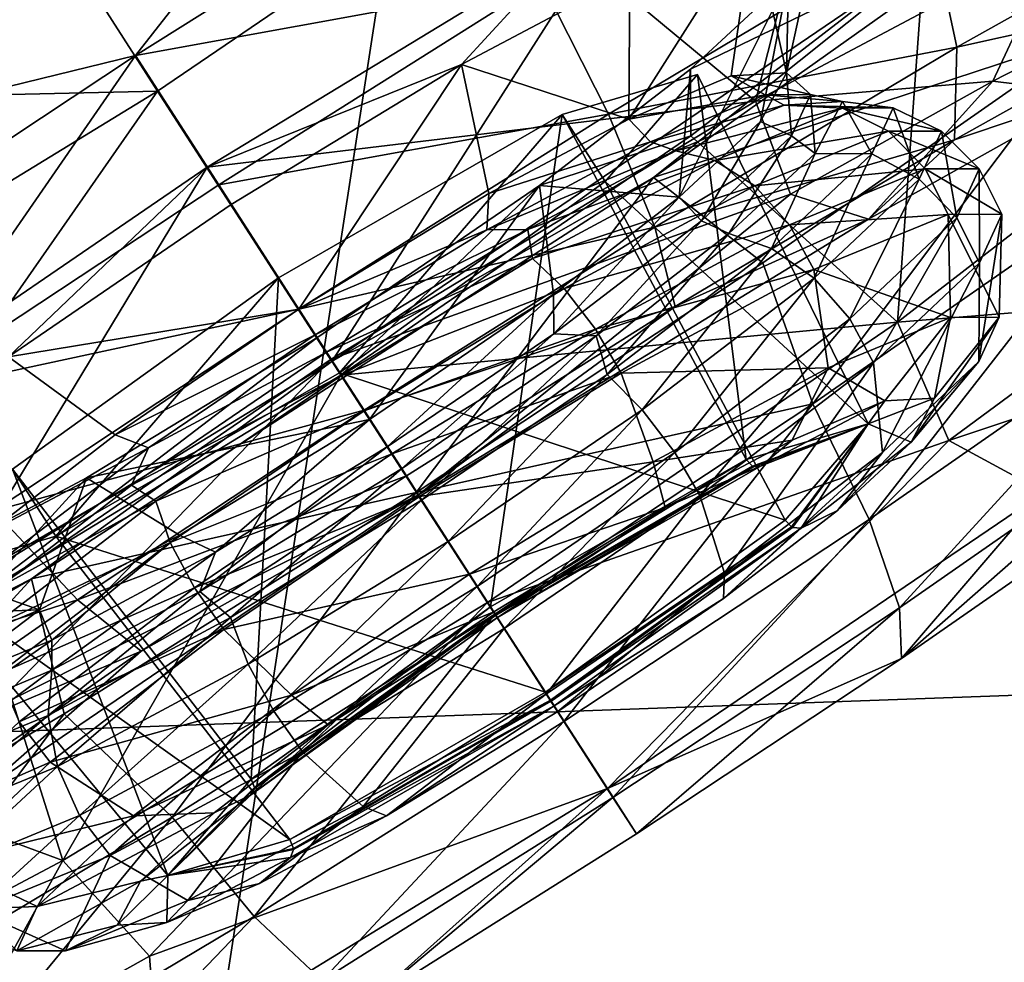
# Model space of a CAD drawing. Header units: metres. Extents: x 0 to 1651, y -1070 to 0.
# Tile 36 of 109: x 354 to 370, y -359 to -345. Entities that reach past the tile are written whole.
import ezdxf

# ---------------------------------------------------------------- set-up
doc = ezdxf.new("R2010")
doc.units = ezdxf.units.M

msp = doc.modelspace()

# ---------------------------------------------------------------- linework, layer by layer
at = {"layer": 'None'}
for points in [[(298.524719, -350.212921, -62.999996), (171.008301, -244.226837, -63), (365.747498, -306.445068, -62.999996)], [(291.89328, -357.948517, -60), (355.208771, -316.096222, -60), (172.720093, -245.968185, -60)], [(315.602234, -554.773071, -406), (309.661865, -539.102539, -406), (495.653809, -287.867249, -406)], [(495.653809, -287.867249, -406), (309.661865, -539.102539, -406), (444.100098, -316.000854, -406)], [(321.796661, -570.361023, -406), (315.602234, -554.773071, -406), (495.653809, -287.867249, -406)], [(495.653809, -287.867249, -406), (328.244324, -585.862122, -406), (321.796661, -570.361023, -406)], [(334.922852, -601.223877, -406), (328.244324, -585.862122, -406), (495.653809, -287.867249, -406)], [(1181.447754, -619.426575, -406), (334.922852, -601.223877, -406), (495.653809, -287.867249, -406)], [(307.57663, -402.615631, -406), (298.524719, -350.212921, -62.999996), (365.747498, -306.445068, -62.999996)], [(365.747498, -306.445068, -62.999996), (355.983276, -369.770508, -406), (307.57663, -402.615631, -406)], [(405.507202, -338.635468, -406), (355.983276, -369.770508, -406), (365.747498, -306.445068, -62.999996)], [(309.661865, -539.102539, -406), (303.976257, -523.353577, -406), (444.100098, -316.000854, -406)], [(444.100098, -316.000854, -406), (303.976257, -523.353577, -406), (405.507202, -338.635468, -406)], [(355.208771, -316.096222, -60), (291.89328, -357.948517, -60), (377.30127, -354.863586, -377.175201)], [(435.659668, -319.654297, -377.175201), (355.208771, -316.096222, -60), (377.30127, -354.863586, -377.175201)], [(303.976257, -523.353577, -406), (298.536896, -507.503082, -406), (405.507202, -338.635468, -406)], [(405.507202, -338.635468, -406), (298.536896, -507.503082, -406), (355.983276, -369.770508, -406)], [(393.895142, -379.520782, -403), (332.77298, -549.239502, -403), (448.937836, -346.290924, -403)], [(332.77298, -549.239502, -403), (357.478821, -608.434082, -403), (448.937836, -346.290924, -403)], [(448.937836, -346.290924, -403), (357.478821, -608.434082, -403), (976.156128, -708.609314, -403)], [(377.30127, -354.863586, -377.175201), (291.89328, -357.948517, -60), (320.422455, -392.416199, -377.175201)], [(377.30127, -354.863586, -377.175201), (320.422455, -392.416199, -377.175201), (321.077454, -393.44696, -382.385681)], [(377.914093, -355.923676, -382.385681), (377.30127, -354.863586, -377.175201), (321.077454, -393.44696, -382.385681)], [(321.077454, -393.44696, -382.385681), (322.285004, -395.197418, -387.314758), (377.914093, -355.923676, -382.385681)], [(322.285004, -395.197418, -387.314758), (379.049469, -357.721771, -387.314758), (377.914093, -355.923676, -382.385681)], [(322.285004, -395.197418, -387.314758), (323.071655, -396.337708, -389.61441), (379.049469, -357.721771, -387.314758)], [(323.071655, -396.337708, -389.61441), (379.789124, -358.893097, -389.61441), (379.049469, -357.721771, -387.314758)], [(323.071655, -396.337708, -389.61441), (323.971497, -397.64209, -391.779236), (379.789124, -358.893097, -389.61441)], [(323.971497, -397.64209, -391.779236), (380.635193, -360.232971, -391.779236), (379.789124, -358.893097, -389.61441)]]:
    msp.add_3dface(points, dxfattribs=at)
at = {"layer": 'None012347'}
for points in [[(365.947968, -339.395172, -278.547272), (356.491608, -345.823212, -280.801971), (352.556091, -339.701141, -221.50827)], [(359.181396, -349.993835, -280.192841), (356.491608, -345.823212, -280.801971), (365.947968, -339.395172, -278.547272)], [(368.637756, -343.565765, -277.938141), (359.181396, -349.993835, -280.192841), (365.947968, -339.395172, -278.547272)], [(352.556091, -339.701141, -221.50827), (343.099731, -346.129211, -223.762955), (355.24585, -343.871765, -220.899124)], [(356.491608, -345.823212, -280.801971), (343.099731, -346.129211, -223.762955), (352.556091, -339.701141, -221.50827)], [(350.284393, -346.708923, -218.416092), (359.877838, -340.522064, -218.418137), (355.24585, -343.871765, -220.899124)], [(359.877838, -340.522064, -218.418137), (350.284393, -346.708923, -218.416092), (356.152496, -345.27652, -217.671387)], [(359.877838, -340.522064, -218.418137), (356.152496, -345.27652, -217.671387), (361.58313, -341.865845, -218.299408)], [(372.900543, -340.94281, -278.802551), (364.142853, -347.156677, -282.675873), (368.637756, -343.565765, -277.938141)], [(372.900543, -340.94281, -278.802551), (370.889435, -344.939819, -280.43927), (364.142853, -347.156677, -282.675873)], [(365.715057, -345.978577, -233.334747), (362.845978, -343.601807, -236.194016), (366.858337, -341.471191, -239.323303)], [(366.858337, -341.471191, -239.323303), (370.39621, -343.493225, -236.988693), (365.715057, -345.978577, -233.334747)], [(361.58313, -341.865845, -218.299408), (356.152496, -345.27652, -217.671387), (362.412872, -344.136932, -218.481796)], [(368.821838, -345.145233, -222.680405), (373.383392, -342.595215, -225.363434), (368.411194, -343.222382, -221.133057)], [(373.00351, -344.219116, -227.068817), (373.383392, -342.595215, -225.363434), (368.821838, -345.145233, -222.680405)], [(362.412872, -344.136932, -218.481796), (363.4505, -346.180939, -219.484619), (368.411194, -343.222382, -221.133057)], [(363.4505, -346.180939, -219.484619), (368.821838, -345.145233, -222.680405), (368.411194, -343.222382, -221.133057)], [(365.342621, -345.591217, -246.688797), (365.677948, -343.23349, -246.177216), (363.762573, -346.256683, -244.268066)], [(365.677948, -343.23349, -246.177216), (363.777557, -344.034607, -243.270615), (363.762573, -346.256683, -244.268066)], [(365.677948, -343.23349, -246.177216), (365.342621, -345.591217, -246.688797), (366.19223, -345.540588, -250.093781)], [(366.710938, -343.170044, -250.304108), (365.677948, -343.23349, -246.177216), (366.19223, -345.540588, -250.093781)], [(366.710938, -343.170044, -250.304108), (366.19223, -345.540588, -250.093781), (366.225769, -344.085663, -254.430679)], [(365.715057, -345.978577, -233.334747), (370.39621, -343.493225, -236.988693), (369.377411, -345.669037, -233.065247)], [(370.39621, -343.493225, -236.988693), (372.225616, -344.207428, -235.634811), (369.377411, -345.669037, -233.065247)], [(357.258789, -346.99762, -234.772842), (362.845978, -343.601807, -236.194016), (365.715057, -345.978577, -233.334747)], [(362.845978, -343.601807, -236.194016), (357.258789, -346.99762, -234.772842), (361.183014, -345.4133, -241.253464)], [(368.637756, -343.565765, -277.938141), (364.142853, -347.156677, -282.675873), (359.181396, -349.993835, -280.192841)], [(363.777557, -344.034607, -243.270615), (362.845978, -343.601807, -236.194016), (361.183014, -345.4133, -241.253464)], [(368.31601, -343.738739, -261.285278), (372.101227, -346.145477, -262.676575), (374.846283, -343.609528, -257.434875)], [(364.718994, -346.515411, -264.412964), (368.31601, -343.738739, -261.285278), (364.711182, -345.486908, -257.336548)], [(368.31601, -343.738739, -261.285278), (366.225769, -344.085663, -254.430679), (364.711182, -345.486908, -257.336548)], [(364.718994, -346.515411, -264.412964), (367.904968, -349.385193, -266.328644), (368.31601, -343.738739, -261.285278)], [(367.904968, -349.385193, -266.328644), (372.101227, -346.145477, -262.676575), (368.31601, -343.738739, -261.285278)], [(343.099731, -346.129211, -223.762955), (345.78952, -350.299805, -223.153809), (355.24585, -343.871765, -220.899124)], [(345.78952, -350.299805, -223.153809), (350.284393, -346.708923, -218.416092), (355.24585, -343.871765, -220.899124)], [(362.412872, -344.136932, -218.481796), (356.152496, -345.27652, -217.671387), (357.436676, -347.267914, -217.945389)], [(363.4505, -346.180939, -219.484619), (362.412872, -344.136932, -218.481796), (357.436676, -347.267914, -217.945389)], [(363.762573, -346.256683, -244.268066), (363.777557, -344.034607, -243.270615), (361.183014, -345.4133, -241.253464)], [(366.225769, -344.085663, -254.430679), (365.794586, -346.294312, -253.498489), (364.535858, -347.459595, -255.918625)], [(364.535858, -347.459595, -255.918625), (364.711182, -345.486908, -257.336548), (366.225769, -344.085663, -254.430679)], [(366.19223, -345.540588, -250.093781), (365.794586, -346.294312, -253.498489), (366.225769, -344.085663, -254.430679)], [(368.785187, -346.577271, -224.587677), (370.920868, -345.861694, -231.105423), (373.00351, -344.219116, -227.068817)], [(368.785187, -346.577271, -224.587677), (373.00351, -344.219116, -227.068817), (368.821838, -345.145233, -222.680405)], [(369.377411, -345.669037, -233.065247), (372.225616, -344.207428, -235.634811), (370.920868, -345.861694, -231.105423)], [(370.889435, -344.939819, -280.43927), (365.830719, -348.473358, -282.294678), (364.142853, -347.156677, -282.675873)], [(370.889435, -344.939819, -280.43927), (366.598755, -350.648407, -281.54718), (365.830719, -348.473358, -282.294678)], [(371.538727, -347.211945, -279.832062), (366.598755, -350.648407, -281.54718), (370.889435, -344.939819, -280.43927)], [(363.4505, -346.180939, -219.484619), (364.16394, -347.923218, -221.132568), (368.821838, -345.145233, -222.680405)], [(364.16394, -347.923218, -221.132568), (368.785187, -346.577271, -224.587677), (368.821838, -345.145233, -222.680405)], [(350.284393, -346.708923, -218.416092), (350.805084, -348.81665, -218.297119), (356.152496, -345.27652, -217.671387)], [(356.152496, -345.27652, -217.671387), (350.805084, -348.81665, -218.297119), (352.531525, -350.50946, -218.479706)], [(356.152496, -345.27652, -217.671387), (352.531525, -350.50946, -218.479706), (357.436676, -347.267914, -217.945389)], [(361.183014, -345.4133, -241.253464), (357.258789, -346.99762, -234.772842), (357.629395, -347.574097, -240.356201)], [(357.629395, -347.574097, -240.356201), (358.670135, -349.188416, -241.854095), (361.183014, -345.4133, -241.253464)], [(358.670135, -349.188416, -241.854095), (361.601898, -347.405273, -242.591248), (361.183014, -345.4133, -241.253464)], [(361.183014, -345.4133, -241.253464), (361.601898, -347.405273, -242.591248), (363.762573, -346.256683, -244.268066)], [(362.384308, -347.282043, -259.352661), (364.711182, -345.486908, -257.336548), (364.535858, -347.459595, -255.918625)], [(364.718994, -346.515411, -264.412964), (364.711182, -345.486908, -257.336548), (362.384308, -347.282043, -259.352661)], [(365.572021, -351.507263, -244.940659), (362.734314, -346.184418, -245.174774), (364.82251, -345.56897, -250.181763)], [(364.82251, -345.56897, -250.181763), (362.734314, -346.184418, -245.174774), (363.398926, -347.218292, -255.188004)], [(364.82251, -345.56897, -250.181763), (363.398926, -347.218292, -255.188004), (367.453217, -350.95282, -249.451279)], [(365.342621, -345.591217, -246.688797), (363.762573, -346.256683, -244.268066), (365.86377, -345.879761, -246.953629)], [(367.453217, -350.95282, -249.451279), (365.572021, -351.507263, -244.940659), (364.82251, -345.56897, -250.181763)], [(366.565765, -345.876953, -250.034256), (366.19223, -345.540588, -250.093781), (365.342621, -345.591217, -246.688797)], [(365.86377, -345.879761, -246.953629), (366.565765, -345.876953, -250.034256), (365.342621, -345.591217, -246.688797)], [(366.272705, -346.515869, -253.11467), (365.794586, -346.294312, -253.498489), (366.19223, -345.540588, -250.093781)], [(366.565765, -345.876953, -250.034256), (366.272705, -346.515869, -253.11467), (366.19223, -345.540588, -250.093781)], [(365.715057, -345.978577, -233.334747), (369.377411, -345.669037, -233.065247), (366.256042, -347.41394, -231.229309)], [(366.256042, -347.41394, -231.229309), (369.377411, -345.669037, -233.065247), (367.458191, -347.797424, -229.068741)], [(367.458191, -347.797424, -229.068741), (369.377411, -345.669037, -233.065247), (370.920868, -345.861694, -231.105423)], [(356.491608, -345.823212, -280.801971), (346.735687, -351.785248, -278.543213), (343.099731, -346.129211, -223.762955)], [(349.425476, -355.955872, -277.934052), (346.735687, -351.785248, -278.543213), (356.491608, -345.823212, -280.801971)], [(359.181396, -349.993835, -280.192841), (349.425476, -355.955872, -277.934052), (356.491608, -345.823212, -280.801971)], [(363.762573, -346.256683, -244.268066), (364.097565, -346.604401, -244.116165), (365.86377, -345.879761, -246.953629)], [(365.86377, -345.879761, -246.953629), (364.097565, -346.604401, -244.116165), (366.156555, -346.041016, -246.381531)], [(367.057922, -345.986755, -249.99025), (366.565765, -345.876953, -250.034256), (365.86377, -345.879761, -246.953629)], [(366.156555, -346.041016, -246.381531), (367.057922, -345.986755, -249.99025), (365.86377, -345.879761, -246.953629)], [(366.63559, -346.786194, -253.598694), (366.272705, -346.515869, -253.11467), (366.565765, -345.876953, -250.034256)], [(367.057922, -345.986755, -249.99025), (366.63559, -346.786194, -253.598694), (366.565765, -345.876953, -250.034256)], [(367.458191, -347.797424, -229.068741), (370.920868, -345.861694, -231.105423), (368.785187, -346.577271, -224.587677)], [(359.168121, -349.957245, -231.666245), (357.258789, -346.99762, -234.772842), (365.715057, -345.978577, -233.334747)], [(359.168121, -349.957245, -231.666245), (365.715057, -345.978577, -233.334747), (366.256042, -347.41394, -231.229309)], [(364.097565, -346.604401, -244.116165), (364.486084, -346.744751, -243.823639), (366.156555, -346.041016, -246.381531)], [(366.156555, -346.041016, -246.381531), (364.486084, -346.744751, -243.823639), (367.055573, -346.085327, -246.498276)], [(364.486084, -346.744751, -243.823639), (365.088837, -346.892273, -243.338654), (367.055573, -346.085327, -246.498276)], [(367.055573, -346.085327, -246.498276), (365.088837, -346.892273, -243.338654), (367.764862, -346.443085, -246.253876)], [(367.836426, -346.08197, -249.928757), (367.057922, -345.986755, -249.99025), (366.156555, -346.041016, -246.381531)], [(367.055573, -346.085327, -246.498276), (367.836426, -346.08197, -249.928757), (366.156555, -346.041016, -246.381531)], [(367.510956, -346.793671, -253.358826), (366.63559, -346.786194, -253.598694), (367.057922, -345.986755, -249.99025)], [(368.58255, -346.43985, -249.842285), (367.836426, -346.08197, -249.928757), (367.055573, -346.085327, -246.498276)], [(367.764862, -346.443085, -246.253876), (368.58255, -346.43985, -249.842285), (367.055573, -346.085327, -246.498276)], [(367.836426, -346.08197, -249.928757), (367.510956, -346.793671, -253.358826), (367.057922, -345.986755, -249.99025)], [(368.24118, -347.184052, -253.430435), (367.510956, -346.793671, -253.358826), (367.836426, -346.08197, -249.928757)], [(368.58255, -346.43985, -249.842285), (368.24118, -347.184052, -253.430435), (367.836426, -346.08197, -249.928757)], [(358.673737, -349.186432, -218.969696), (363.4505, -346.180939, -219.484619), (357.436676, -347.267914, -217.945389)], [(361.629181, -353.777161, -243.07164), (358.357544, -348.704102, -243.100067), (362.734314, -346.184418, -245.174774)], [(362.734314, -346.184418, -245.174774), (358.357544, -348.704102, -243.100067), (359.297455, -350.166229, -257.260925)], [(364.16394, -347.923218, -221.132568), (363.4505, -346.180939, -219.484619), (358.673737, -349.186432, -218.969696)], [(362.734314, -346.184418, -245.174774), (359.297455, -350.166229, -257.260925), (363.398926, -347.218292, -255.188004)], [(363.762573, -346.256683, -244.268066), (361.601898, -347.405273, -242.591248), (364.097565, -346.604401, -244.116165)], [(365.572021, -351.507263, -244.940659), (361.629181, -353.777161, -243.07164), (362.734314, -346.184418, -245.174774)], [(372.101227, -346.145477, -262.676575), (367.904968, -349.385193, -266.328644), (371.574951, -349.087524, -266.174164)], [(364.883118, -347.826416, -255.951462), (364.535858, -347.459595, -255.918625), (365.794586, -346.294312, -253.498489)], [(366.272705, -346.515869, -253.11467), (364.883118, -347.826416, -255.951462), (365.794586, -346.294312, -253.498489)], [(364.718994, -346.515411, -264.412964), (359.320282, -350.204468, -265.831787), (367.904968, -349.385193, -266.328644)], [(359.320282, -350.204468, -265.831787), (364.718994, -346.515411, -264.412964), (362.384308, -347.282043, -259.352661)], [(364.477783, -349.14621, -223.156311), (368.785187, -346.577271, -224.587677), (364.16394, -347.923218, -221.132568)], [(364.477783, -349.14621, -223.156311), (367.458191, -347.797424, -229.068741), (368.785187, -346.577271, -224.587677)], [(365.304626, -348.018066, -256.155945), (364.883118, -347.826416, -255.951462), (366.272705, -346.515869, -253.11467)], [(365.088837, -346.892273, -243.338654), (365.70752, -347.287201, -242.948715), (367.764862, -346.443085, -246.253876)], [(366.63559, -346.786194, -253.598694), (365.304626, -348.018066, -256.155945), (366.272705, -346.515869, -253.11467)], [(367.764862, -346.443085, -246.253876), (365.70752, -347.287201, -242.948715), (368.335022, -347.02536, -246.090668)], [(369.167847, -347.022766, -249.74324), (368.58255, -346.43985, -249.842285), (367.764862, -346.443085, -246.253876)], [(368.335022, -347.02536, -246.090668), (369.167847, -347.022766, -249.74324), (367.764862, -346.443085, -246.253876)], [(368.819885, -347.779633, -253.395767), (368.24118, -347.184052, -253.430435), (368.58255, -346.43985, -249.842285)], [(369.167847, -347.022766, -249.74324), (368.819885, -347.779633, -253.395767), (368.58255, -346.43985, -249.842285)], [(361.601898, -347.405273, -242.591248), (361.571686, -347.961182, -242.252075), (364.097565, -346.604401, -244.116165)], [(364.097565, -346.604401, -244.116165), (361.571686, -347.961182, -242.252075), (364.486084, -346.744751, -243.823639)], [(361.571686, -347.961182, -242.252075), (362.202942, -347.958313, -242.050735), (364.486084, -346.744751, -243.823639)], [(364.486084, -346.744751, -243.823639), (362.202942, -347.958313, -242.050735), (365.088837, -346.892273, -243.338654)], [(365.963593, -348.252991, -256.5177), (365.304626, -348.018066, -256.155945), (366.63559, -346.786194, -253.598694)], [(367.510956, -346.793671, -253.358826), (365.963593, -348.252991, -256.5177), (366.63559, -346.786194, -253.598694)], [(366.622559, -348.710602, -256.734833), (365.963593, -348.252991, -256.5177), (367.510956, -346.793671, -253.358826)], [(368.24118, -347.184052, -253.430435), (366.622559, -348.710602, -256.734833), (367.510956, -346.793671, -253.358826)], [(352.842499, -354.280151, -233.332001), (351.860107, -350.686676, -236.191681), (357.258789, -346.99762, -234.772842)], [(357.258789, -346.99762, -234.772842), (351.860107, -350.686676, -236.191681), (354.194763, -349.920044, -241.251968)], [(359.168121, -349.957245, -231.666245), (352.842499, -354.280151, -233.332001), (357.258789, -346.99762, -234.772842)], [(357.258789, -346.99762, -234.772842), (354.194763, -349.920044, -241.251968), (357.629395, -347.574097, -240.356201)], [(362.202942, -347.958313, -242.050735), (362.276154, -348.403076, -241.262924), (365.088837, -346.892273, -243.338654)], [(365.088837, -346.892273, -243.338654), (362.276154, -348.403076, -241.262924), (365.70752, -347.287201, -242.948715)], [(365.70752, -347.287201, -242.948715), (366.240845, -347.884583, -242.726303), (368.335022, -347.02536, -246.090668)], [(368.335022, -347.02536, -246.090668), (366.240845, -347.884583, -242.726303), (368.689453, -347.72583, -246.027451)], [(369.514465, -347.722565, -249.64798), (369.167847, -347.022766, -249.74324), (368.335022, -347.02536, -246.090668)], [(368.689453, -347.72583, -246.027451), (369.514465, -347.722565, -249.64798), (368.335022, -347.02536, -246.090668)], [(369.170074, -348.47345, -253.26828), (368.819885, -347.779633, -253.395767), (369.167847, -347.022766, -249.74324)], [(369.514465, -347.722565, -249.64798), (369.170074, -348.47345, -253.26828), (369.167847, -347.022766, -249.74324)], [(364.142853, -347.156677, -282.675873), (354.549408, -353.343506, -282.673828), (359.181396, -349.993835, -280.192841)], [(364.142853, -347.156677, -282.675873), (360.483307, -352.013489, -282.92041), (354.549408, -353.343506, -282.673828)], [(364.142853, -347.156677, -282.675873), (365.830719, -348.473358, -282.294678), (360.483307, -352.013489, -282.92041)], [(367.172272, -349.333496, -256.759338), (366.622559, -348.710602, -256.734833), (368.24118, -347.184052, -253.430435)], [(368.819885, -347.779633, -253.395767), (367.172272, -349.333496, -256.759338), (368.24118, -347.184052, -253.430435)], [(357.436676, -347.267914, -217.945389), (352.531525, -350.50946, -218.479706), (358.673737, -349.186432, -218.969696)], [(359.763733, -350.889587, -258.330505), (358.949707, -349.627991, -260.248444), (362.384308, -347.282043, -259.352661)], [(359.320282, -350.204468, -265.831787), (362.384308, -347.282043, -259.352661), (358.949707, -349.627991, -260.248444)], [(363.398926, -347.218292, -255.188004), (359.297455, -350.166229, -257.260925), (366.170776, -352.438629, -253.961212)], [(362.597748, -348.954346, -257.594574), (359.763733, -350.889587, -258.330505), (362.384308, -347.282043, -259.352661)], [(362.276154, -348.403076, -241.262924), (362.765289, -348.867615, -240.777359), (365.70752, -347.287201, -242.948715)], [(362.597748, -348.954346, -257.594574), (362.384308, -347.282043, -259.352661), (364.535858, -347.459595, -255.918625)], [(365.70752, -347.287201, -242.948715), (362.765289, -348.867615, -240.777359), (366.240845, -347.884583, -242.726303)], [(363.398926, -347.218292, -255.188004), (366.170776, -352.438629, -253.961212), (367.453217, -350.95282, -249.451279)], [(366.598755, -350.648407, -281.54718), (371.538727, -347.211945, -279.832062), (367.468628, -352.431458, -280.022614)], [(371.538727, -347.211945, -279.832062), (372.210602, -349.132721, -278.376221), (367.468628, -352.431458, -280.022614)], [(361.601898, -347.405273, -242.591248), (358.670135, -349.188416, -241.854095), (361.571686, -347.961182, -242.252075)], [(359.168121, -349.957245, -231.666245), (366.256042, -347.41394, -231.229309), (360.517609, -352.048431, -227.526764)], [(360.517609, -352.048431, -227.526764), (366.256042, -347.41394, -231.229309), (367.458191, -347.797424, -229.068741)], [(362.604614, -349.567993, -257.814545), (362.597748, -348.954346, -257.594574), (364.535858, -347.459595, -255.918625)], [(364.883118, -347.826416, -255.951462), (362.604614, -349.567993, -257.814545), (364.535858, -347.459595, -255.918625)], [(357.629395, -347.574097, -240.356201), (354.194763, -349.920044, -241.251968), (358.670135, -349.188416, -241.854095)], [(366.240845, -347.884583, -242.726303), (366.613708, -348.577515, -242.692673), (368.689453, -347.72583, -246.027451)], [(368.689453, -347.72583, -246.027451), (366.613708, -348.577515, -242.692673), (368.722809, -349.31424, -246.193405)], [(367.536926, -350.013672, -256.602264), (367.172272, -349.333496, -256.759338), (368.819885, -347.779633, -253.395767)], [(369.170074, -348.47345, -253.26828), (367.536926, -350.013672, -256.602264), (368.819885, -347.779633, -253.395767)], [(369.473236, -349.311249, -249.486694), (369.514465, -347.722565, -249.64798), (368.689453, -347.72583, -246.027451)], [(368.722809, -349.31424, -246.193405), (369.473236, -349.311249, -249.486694), (368.689453, -347.72583, -246.027451)], [(369.473236, -349.311249, -249.486694), (369.159973, -349.994263, -252.779739), (369.514465, -347.722565, -249.64798)], [(369.159973, -349.994263, -252.779739), (369.170074, -348.47345, -253.26828), (369.514465, -347.722565, -249.64798)], [(359.67868, -350.7453, -220.649078), (364.16394, -347.923218, -221.132568), (358.673737, -349.186432, -218.969696)], [(364.477783, -349.14621, -223.156311), (364.16394, -347.923218, -221.132568), (359.67868, -350.7453, -220.649078)], [(360.517609, -352.048431, -227.526764), (367.458191, -347.797424, -229.068741), (364.477783, -349.14621, -223.156311)], [(363.256744, -349.597626, -257.927917), (362.604614, -349.567993, -257.814545), (364.883118, -347.826416, -255.951462)], [(362.765289, -348.867615, -240.777359), (363.245911, -349.493317, -240.516068), (366.240845, -347.884583, -242.726303)], [(366.240845, -347.884583, -242.726303), (363.245911, -349.493317, -240.516068), (366.613708, -348.577515, -242.692673)], [(365.304626, -348.018066, -256.155945), (363.256744, -349.597626, -257.927917), (364.883118, -347.826416, -255.951462)], [(358.670135, -349.188416, -241.854095), (358.924408, -349.582611, -241.663925), (361.571686, -347.961182, -242.252075)], [(361.571686, -347.961182, -242.252075), (358.924408, -349.582611, -241.663925), (362.202942, -347.958313, -242.050735)], [(358.924408, -349.582611, -241.663925), (359.095642, -349.848022, -241.268417), (362.202942, -347.958313, -242.050735)], [(362.202942, -347.958313, -242.050735), (359.095642, -349.848022, -241.268417), (362.276154, -348.403076, -241.262924)], [(363.426392, -350.192322, -258.592285), (363.256744, -349.597626, -257.927917), (365.304626, -348.018066, -256.155945)], [(365.963593, -348.252991, -256.5177), (363.426392, -350.192322, -258.592285), (365.304626, -348.018066, -256.155945)], [(363.968475, -350.739288, -258.904999), (363.426392, -350.192322, -258.592285), (365.963593, -348.252991, -256.5177)], [(366.622559, -348.710602, -256.734833), (363.968475, -350.739288, -258.904999), (365.963593, -348.252991, -256.5177)], [(359.095642, -349.848022, -241.268417), (359.328308, -350.208588, -240.608002), (362.276154, -348.403076, -241.262924)], [(362.276154, -348.403076, -241.262924), (359.328308, -350.208588, -240.608002), (362.765289, -348.867615, -240.777359)], [(366.598755, -350.648407, -281.54718), (360.483307, -352.013489, -282.92041), (365.830719, -348.473358, -282.294678)], [(367.674469, -351.395264, -255.812363), (367.536926, -350.013672, -256.602264), (369.170074, -348.47345, -253.26828)], [(369.159973, -349.994263, -252.779739), (367.674469, -351.395264, -255.812363), (369.170074, -348.47345, -253.26828)], [(363.245911, -349.493317, -240.516068), (363.645111, -350.172089, -240.501877), (366.613708, -348.577515, -242.692673)], [(366.613708, -348.577515, -242.692673), (363.645111, -350.172089, -240.501877), (366.834686, -350.088928, -243.160065)], [(366.613708, -348.577515, -242.692673), (366.834686, -350.088928, -243.160065), (368.722809, -349.31424, -246.193405)], [(357.934326, -356.432861, -244.939041), (354.256073, -351.652069, -245.172974), (358.357544, -348.704102, -243.100067)], [(358.357544, -348.704102, -243.100067), (354.256073, -351.652069, -245.172974), (354.920685, -352.685913, -255.186203)], [(358.357544, -348.704102, -243.100067), (354.920685, -352.685913, -255.186203), (359.297455, -350.166229, -257.260925)], [(361.629181, -353.777161, -243.07164), (357.934326, -356.432861, -244.939041), (358.357544, -348.704102, -243.100067)], [(364.470642, -351.398529, -258.968384), (363.968475, -350.739288, -258.904999), (366.622559, -348.710602, -256.734833)], [(367.172272, -349.333496, -256.759338), (364.470642, -351.398529, -258.968384), (366.622559, -348.710602, -256.734833)], [(359.328308, -350.208588, -240.608002), (359.681641, -350.756287, -240.09227), (362.765289, -348.867615, -240.777359)], [(362.765289, -348.867615, -240.777359), (359.681641, -350.756287, -240.09227), (363.245911, -349.493317, -240.516068)], [(360.035339, -351.31076, -258.401581), (359.763733, -350.889587, -258.330505), (362.597748, -348.954346, -257.594574)], [(362.604614, -349.567993, -257.814545), (360.035339, -351.31076, -258.401581), (362.597748, -348.954346, -257.594574)], [(360.330017, -351.755951, -222.709198), (364.477783, -349.14621, -223.156311), (359.67868, -350.7453, -220.649078)], [(360.330017, -351.755951, -222.709198), (360.517609, -352.048431, -227.526764), (364.477783, -349.14621, -223.156311)], [(367.468628, -352.431458, -280.022614), (372.210602, -349.132721, -278.376221), (367.936829, -353.792267, -277.97583)], [(367.904968, -349.385193, -266.328644), (368.697235, -351.211426, -268.00882), (371.574951, -349.087524, -266.174164)], [(367.936829, -353.792267, -277.97583), (372.210602, -349.132721, -278.376221), (372.389404, -350.694855, -276.429932)], [(371.574951, -349.087524, -266.174164), (368.697235, -351.211426, -268.00882), (373.358704, -349.653992, -267.834747)], [(352.531525, -350.50946, -218.479706), (353.965149, -352.298065, -219.482605), (358.673737, -349.186432, -218.969696)], [(358.673737, -349.186432, -218.969696), (353.965149, -352.298065, -219.482605), (359.67868, -350.7453, -220.649078)], [(354.194763, -349.920044, -241.251968), (355.836121, -351.123657, -242.590027), (358.670135, -349.188416, -241.854095)], [(358.670135, -349.188416, -241.854095), (355.836121, -351.123657, -242.590027), (358.924408, -349.582611, -241.663925)], [(368.475708, -350.557312, -249.42424), (368.118713, -351.235809, -252.493439), (369.473236, -349.311249, -249.486694)], [(368.118713, -351.235809, -252.493439), (369.159973, -349.994263, -252.779739), (369.473236, -349.311249, -249.486694)], [(368.475708, -350.557312, -249.42424), (369.473236, -349.311249, -249.486694), (368.722809, -349.31424, -246.193405)], [(359.320282, -350.204468, -265.831787), (361.579346, -353.708099, -267.994385), (367.904968, -349.385193, -266.328644)], [(367.904968, -349.385193, -266.328644), (361.579346, -353.708099, -267.994385), (368.697235, -351.211426, -268.00882)], [(364.85907, -352.060516, -258.79184), (364.470642, -351.398529, -258.968384), (367.172272, -349.333496, -256.759338)], [(367.536926, -350.013672, -256.602264), (364.85907, -352.060516, -258.79184), (367.172272, -349.333496, -256.759338)], [(368.722809, -349.31424, -246.193405), (366.834686, -350.088928, -243.160065), (367.711273, -350.60199, -246.354813)], [(367.711273, -350.60199, -246.354813), (368.475708, -350.557312, -249.42424), (368.722809, -349.31424, -246.193405)], [(355.836121, -351.123657, -242.590027), (356.355103, -351.325378, -242.250961), (358.924408, -349.582611, -241.663925)], [(358.924408, -349.582611, -241.663925), (356.355103, -351.325378, -242.250961), (359.095642, -349.848022, -241.268417)], [(359.681641, -350.756287, -240.09227), (360.107025, -351.415833, -239.81871), (363.245911, -349.493317, -240.516068)], [(360.253235, -351.648773, -258.708954), (360.035339, -351.31076, -258.401581), (362.604614, -349.567993, -257.814545)], [(363.245911, -349.493317, -240.516068), (360.107025, -351.415833, -239.81871), (363.645111, -350.172089, -240.501877)], [(363.256744, -349.597626, -257.927917), (360.253235, -351.648773, -258.708954), (362.604614, -349.567993, -257.814545)], [(360.565399, -352.132965, -259.245972), (360.253235, -351.648773, -258.708954), (363.256744, -349.597626, -257.927917)], [(363.426392, -350.192322, -258.592285), (360.565399, -352.132965, -259.245972), (363.256744, -349.597626, -257.927917)], [(353.733093, -353.600281, -264.410645), (358.949707, -349.627991, -260.248444), (355.396088, -351.788788, -259.351166)], [(353.733093, -353.600281, -264.410645), (359.320282, -350.204468, -265.831787), (358.949707, -349.627991, -260.248444)], [(358.949707, -349.627991, -260.248444), (359.763733, -350.889587, -258.330505), (355.396088, -351.788788, -259.351166)], [(368.697235, -351.211426, -268.00882), (370.166321, -352.010132, -269.870026), (373.358704, -349.653992, -267.834747)], [(359.095642, -349.848022, -241.268417), (356.092133, -351.89917, -242.049438), (359.328308, -350.208588, -240.608002)], [(356.355103, -351.325378, -242.250961), (356.092133, -351.89917, -242.049438), (359.095642, -349.848022, -241.268417)], [(359.181396, -349.993835, -280.192841), (354.549408, -353.343506, -282.673828), (349.425476, -355.955872, -277.934052)], [(352.842499, -354.280151, -233.332001), (359.168121, -349.957245, -231.666245), (353.92749, -355.364685, -231.226685)], [(355.836121, -351.123657, -242.590027), (354.194763, -349.920044, -241.251968), (353.89801, -352.618378, -244.265961)], [(353.92749, -355.364685, -231.226685), (359.168121, -349.957245, -231.666245), (360.517609, -352.048431, -227.526764)], [(365.238647, -353.25708, -257.804047), (364.85907, -352.060516, -258.79184), (367.536926, -350.013672, -256.602264)], [(367.674469, -351.395264, -255.812363), (365.238647, -353.25708, -257.804047), (367.536926, -350.013672, -256.602264)], [(368.118713, -351.235809, -252.493439), (366.978973, -352.291351, -254.687653), (369.159973, -349.994263, -252.779739)], [(366.978973, -352.291351, -254.687653), (367.674469, -351.395264, -255.812363), (369.159973, -349.994263, -252.779739)], [(359.320282, -350.204468, -265.831787), (353.733093, -353.600281, -264.410645), (355.03241, -357.686768, -266.325897)], [(359.297455, -350.166229, -257.260925), (354.920685, -352.685913, -255.186203), (362.475891, -355.09433, -255.828613)], [(361.579346, -353.708099, -267.994385), (359.320282, -350.204468, -265.831787), (355.03241, -357.686768, -266.325897)], [(356.092133, -351.89917, -242.049438), (356.467346, -352.149231, -241.261688), (359.328308, -350.208588, -240.608002)], [(359.328308, -350.208588, -240.608002), (356.467346, -352.149231, -241.261688), (359.681641, -350.756287, -240.09227)], [(359.297455, -350.166229, -257.260925), (362.475891, -355.09433, -255.828613), (366.170776, -352.438629, -253.961212)], [(360.107025, -351.415833, -239.81871), (360.533875, -352.077667, -239.810654), (363.645111, -350.172089, -240.501877)], [(363.645111, -350.172089, -240.501877), (360.533875, -352.077667, -239.810654), (364.13443, -351.539368, -241.167297)], [(360.975708, -352.769287, -259.588776), (360.565399, -352.132965, -259.245972), (363.426392, -350.192322, -258.592285)], [(363.968475, -350.739288, -258.904999), (360.975708, -352.769287, -259.588776), (363.426392, -350.192322, -258.592285)], [(363.645111, -350.172089, -240.501877), (364.13443, -351.539368, -241.167297), (366.834686, -350.088928, -243.160065)], [(366.834686, -350.088928, -243.160065), (364.13443, -351.539368, -241.167297), (366.280243, -351.204376, -244.160049)], [(366.834686, -350.088928, -243.160065), (366.280243, -351.204376, -244.160049), (367.711273, -350.60199, -246.354813)], [(360.483307, -352.013489, -282.92041), (366.598755, -350.648407, -281.54718), (361.693604, -353.889954, -282.081482)], [(361.693604, -353.889954, -282.081482), (366.598755, -350.648407, -281.54718), (362.760071, -355.543091, -280.535522)], [(366.598755, -350.648407, -281.54718), (367.468628, -352.431458, -280.022614), (362.760071, -355.543091, -280.535522)], [(367.453217, -350.95282, -249.451279), (367.711273, -350.60199, -246.354813), (365.801025, -351.603119, -244.774063)], [(367.711273, -350.60199, -246.354813), (366.280243, -351.204376, -244.160049), (365.801025, -351.603119, -244.774063)], [(368.118713, -351.235809, -252.493439), (368.475708, -350.557312, -249.42424), (367.453217, -350.95282, -249.451279)], [(367.453217, -350.95282, -249.451279), (368.475708, -350.557312, -249.42424), (367.711273, -350.60199, -246.354813)], [(353.965149, -352.298065, -219.482605), (355.257477, -353.667023, -221.130676), (359.67868, -350.7453, -220.649078)], [(359.67868, -350.7453, -220.649078), (355.257477, -353.667023, -221.130676), (360.330017, -351.755951, -222.709198)], [(356.467346, -352.149231, -241.261688), (356.688873, -352.786316, -240.776062), (359.681641, -350.756287, -240.09227)], [(359.681641, -350.756287, -240.09227), (356.688873, -352.786316, -240.776062), (360.107025, -351.415833, -239.81871)], [(361.424255, -353.464905, -259.664429), (360.975708, -352.769287, -259.588776), (363.968475, -350.739288, -258.904999)], [(364.470642, -351.398529, -258.968384), (361.424255, -353.464905, -259.664429), (363.968475, -350.739288, -258.904999)], [(367.966766, -354.573639, -275.722321), (367.936829, -353.792267, -277.97583), (372.389404, -350.694855, -276.429932)], [(367.966766, -354.573639, -275.722321), (372.389404, -350.694855, -276.429932), (372.08429, -351.70932, -274.292755)], [(359.763733, -350.889587, -258.330505), (356.83194, -352.672729, -257.593353), (355.396088, -351.788788, -259.351166)], [(357.388062, -352.93219, -257.813416), (356.83194, -352.672729, -257.593353), (359.763733, -350.889587, -258.330505)], [(360.035339, -351.31076, -258.401581), (357.388062, -352.93219, -257.813416), (359.763733, -350.889587, -258.330505)], [(367.453217, -350.95282, -249.451279), (365.669525, -351.608215, -244.896347), (365.572021, -351.507263, -244.940659)], [(365.683044, -351.615234, -244.887131), (365.669525, -351.608215, -244.896347), (367.453217, -350.95282, -249.451279)], [(365.801025, -351.603119, -244.774063), (365.683044, -351.615234, -244.887131), (367.453217, -350.95282, -249.451279)], [(366.170776, -352.438629, -253.961212), (366.271851, -352.545166, -253.970917), (367.453217, -350.95282, -249.451279)], [(366.271851, -352.545166, -253.970917), (366.286346, -352.553741, -253.976669), (367.453217, -350.95282, -249.451279)], [(367.453217, -350.95282, -249.451279), (366.286346, -352.553741, -253.976669), (366.418243, -352.563263, -254.07341)], [(366.418243, -352.563263, -254.07341), (368.118713, -351.235809, -252.493439), (367.453217, -350.95282, -249.451279)], [(355.836121, -351.123657, -242.590027), (353.89801, -352.618378, -244.265961), (356.355103, -351.325378, -242.250961)], [(361.579346, -353.708099, -267.994385), (363.430237, -356.579254, -271.409088), (368.697235, -351.211426, -268.00882)], [(368.697235, -351.211426, -268.00882), (363.430237, -356.579254, -271.409088), (370.166321, -352.010132, -269.870026)], [(364.13443, -351.539368, -241.167297), (364.321381, -352.245911, -242.641541), (366.280243, -351.204376, -244.160049)], [(365.801025, -351.603119, -244.774063), (366.280243, -351.204376, -244.160049), (364.321381, -352.245911, -242.641541)], [(366.418243, -352.563263, -254.07341), (366.978973, -352.291351, -254.687653), (368.118713, -351.235809, -252.493439)], [(353.89801, -352.618378, -244.265961), (354.076599, -353.066986, -244.114044), (356.355103, -351.325378, -242.250961)], [(356.355103, -351.325378, -242.250961), (354.076599, -353.066986, -244.114044), (356.092133, -351.89917, -242.049438)], [(356.688873, -352.786316, -240.776062), (357.060669, -353.482208, -240.514755), (360.107025, -351.415833, -239.81871)], [(360.107025, -351.415833, -239.81871), (357.060669, -353.482208, -240.514755), (360.533875, -352.077667, -239.810654)], [(360.253235, -351.648773, -258.708954), (357.145966, -353.538483, -257.926636), (360.035339, -351.31076, -258.401581)], [(357.145966, -353.538483, -257.926636), (357.388062, -352.93219, -257.813416), (360.035339, -351.31076, -258.401581)], [(361.839508, -354.108704, -259.481781), (361.424255, -353.464905, -259.664429), (364.470642, -351.398529, -258.968384)], [(364.85907, -352.060516, -258.79184), (361.839508, -354.108704, -259.481781), (364.470642, -351.398529, -258.968384)], [(366.978973, -352.291351, -254.687653), (365.22168, -353.646362, -256.205383), (367.674469, -351.395264, -255.812363)], [(365.22168, -353.646362, -256.205383), (365.238647, -353.25708, -257.804047), (367.674469, -351.395264, -255.812363)], [(360.533875, -352.077667, -239.810654), (361.304382, -353.272705, -240.538544), (364.13443, -351.539368, -241.167297)], [(364.13443, -351.539368, -241.167297), (361.304382, -353.272705, -240.538544), (364.321381, -352.245911, -242.641541)], [(365.572021, -351.507263, -244.940659), (361.703064, -353.891724, -243.016129), (361.629181, -353.777161, -243.07164)], [(365.669525, -351.608215, -244.896347), (361.703064, -353.891724, -243.016129), (365.572021, -351.507263, -244.940659)], [(356.651855, -357.918671, -249.448975), (352.832489, -353.301361, -250.179214), (354.256073, -351.652069, -245.172974)], [(354.256073, -351.652069, -245.172974), (352.832489, -353.301361, -250.179214), (354.920685, -352.685913, -255.186203)], [(357.934326, -356.432861, -244.939041), (356.651855, -357.918671, -249.448975), (354.256073, -351.652069, -245.172974)], [(357.617554, -353.938477, -258.591064), (357.145966, -353.538483, -257.926636), (360.253235, -351.648773, -258.708954)], [(360.565399, -352.132965, -259.245972), (357.617554, -353.938477, -258.591064), (360.253235, -351.648773, -258.708954)], [(361.710022, -353.902496, -243.003815), (361.703064, -353.891724, -243.016129), (365.669525, -351.608215, -244.896347)], [(365.683044, -351.615234, -244.887131), (361.710022, -353.902496, -243.003815), (365.669525, -351.608215, -244.896347)], [(361.736298, -353.943176, -242.847275), (361.710022, -353.902496, -243.003815), (365.683044, -351.615234, -244.887131)], [(365.801025, -351.603119, -244.774063), (361.736298, -353.943176, -242.847275), (365.683044, -351.615234, -244.887131)], [(365.801025, -351.603119, -244.774063), (364.321381, -352.245911, -242.641541), (361.736298, -353.943176, -242.847275)], [(370.166321, -352.010132, -269.870026), (367.966766, -354.573639, -275.722321), (372.08429, -351.70932, -274.292755)], [(354.671295, -353.82132, -255.916534), (352.801514, -353.16748, -257.334015), (355.396088, -351.788788, -259.351166)], [(352.801514, -353.16748, -257.334015), (353.733093, -353.600281, -264.410645), (355.396088, -351.788788, -259.351166)], [(355.396088, -351.788788, -259.351166), (356.83194, -352.672729, -257.593353), (354.671295, -353.82132, -255.916534)], [(355.257477, -353.667023, -221.130676), (356.241516, -354.457825, -223.154556), (360.330017, -351.755951, -222.709198)], [(360.330017, -351.755951, -222.709198), (356.241516, -354.457825, -223.154556), (360.517609, -352.048431, -227.526764)], [(356.092133, -351.89917, -242.049438), (354.044281, -353.478729, -243.821411), (356.467346, -352.149231, -241.261688)], [(354.076599, -353.066986, -244.114044), (354.044281, -353.478729, -243.821411), (356.092133, -351.89917, -242.049438)], [(360.483307, -352.013489, -282.92041), (355.052673, -355.424164, -282.292389), (354.549408, -353.343506, -282.673828)], [(355.052673, -355.424164, -282.292389), (360.483307, -352.013489, -282.92041), (356.717407, -357.020935, -281.545074)], [(356.717407, -357.020935, -281.545074), (360.483307, -352.013489, -282.92041), (361.693604, -353.889954, -282.081482)], [(363.430237, -356.579254, -271.409088), (367.966766, -354.573639, -275.722321), (370.166321, -352.010132, -269.870026)], [(356.241516, -354.457825, -223.154556), (353.781525, -356.617554, -229.065826), (360.517609, -352.048431, -227.526764)], [(360.517609, -352.048431, -227.526764), (353.781525, -356.617554, -229.065826), (353.92749, -355.364685, -231.226685)], [(354.044281, -353.478729, -243.821411), (353.930115, -354.088562, -243.336288), (356.467346, -352.149231, -241.261688)], [(356.467346, -352.149231, -241.261688), (353.930115, -354.088562, -243.336288), (356.688873, -352.786316, -240.776062)], [(357.060669, -353.482208, -240.514755), (357.514282, -354.125885, -240.50058), (360.533875, -352.077667, -239.810654)], [(360.533875, -352.077667, -239.810654), (357.514282, -354.125885, -240.50058), (361.304382, -353.272705, -240.538544)], [(357.892059, -354.65799, -258.903687), (357.617554, -353.938477, -258.591064), (360.565399, -352.132965, -259.245972)], [(360.975708, -352.769287, -259.588776), (357.892059, -354.65799, -258.903687), (360.565399, -352.132965, -259.245972)], [(362.492004, -355.120148, -258.43161), (361.839508, -354.108704, -259.481781), (364.85907, -352.060516, -258.79184)], [(365.238647, -353.25708, -257.804047), (362.492004, -355.120148, -258.43161), (364.85907, -352.060516, -258.79184)], [(355.257477, -353.667023, -221.130676), (353.965149, -352.298065, -219.482605), (349.223175, -355.596802, -221.128983)], [(361.304382, -353.272705, -240.538544), (361.67865, -353.853516, -241.978775), (364.321381, -352.245911, -242.641541)], [(364.321381, -352.245911, -242.641541), (361.67865, -353.853516, -241.978775), (361.736298, -353.943176, -242.847275)], [(365.22168, -353.646362, -256.205383), (366.978973, -352.291351, -254.687653), (366.418243, -352.563263, -254.07341)], [(366.170776, -352.438629, -253.961212), (362.475891, -355.09433, -255.828613), (366.271851, -352.545166, -253.970917)], [(362.760071, -355.543091, -280.535522), (367.468628, -352.431458, -280.022614), (363.515625, -356.713989, -278.457428)], [(367.468628, -352.431458, -280.022614), (367.936829, -353.792267, -277.97583), (363.515625, -356.713989, -278.457428)], [(362.475891, -355.09433, -255.828613), (362.554871, -355.216766, -255.849503), (366.271851, -352.545166, -253.970917)], [(366.271851, -352.545166, -253.970917), (362.554871, -355.216766, -255.849503), (366.286346, -352.553741, -253.976669)], [(362.554871, -355.216766, -255.849503), (362.563232, -355.229736, -255.858353), (366.286346, -352.553741, -253.976669)], [(366.286346, -352.553741, -253.976669), (362.563232, -355.229736, -255.858353), (366.418243, -352.563263, -254.07341)], [(366.418243, -352.563263, -254.07341), (362.563232, -355.229736, -255.858353), (362.609192, -355.301025, -255.998535)], [(362.609192, -355.301025, -255.998535), (365.22168, -353.646362, -256.205383), (366.418243, -352.563263, -254.07341)], [(354.920685, -352.685913, -255.186203), (352.832489, -353.301361, -250.179214), (358.533051, -357.364227, -253.959579)], [(353.930115, -354.088562, -243.336288), (354.03479, -354.815002, -242.946228), (356.688873, -352.786316, -240.776062)], [(356.688873, -352.786316, -240.776062), (354.03479, -354.815002, -242.946228), (357.060669, -353.482208, -240.514755)], [(354.862152, -354.288971, -255.949341), (354.671295, -353.82132, -255.916534), (356.83194, -352.672729, -257.593353)], [(357.388062, -352.93219, -257.813416), (354.862152, -354.288971, -255.949341), (356.83194, -352.672729, -257.593353)], [(354.920685, -352.685913, -255.186203), (358.533051, -357.364227, -253.959579), (362.475891, -355.09433, -255.828613)], [(358.2854, -355.38739, -258.967072), (357.892059, -354.65799, -258.903687), (360.975708, -352.769287, -259.588776)], [(361.424255, -353.464905, -259.664429), (358.2854, -355.38739, -258.967072), (360.975708, -352.769287, -259.588776)], [(354.862823, -354.752045, -256.153748), (354.862152, -354.288971, -255.949341), (357.388062, -352.93219, -257.813416)], [(357.145966, -353.538483, -257.926636), (354.862823, -354.752045, -256.153748), (357.388062, -352.93219, -257.813416)], [(350.901123, -353.968597, -254.427429), (352.801514, -353.16748, -257.334015), (354.671295, -353.82132, -255.916534)], [(362.66684, -355.390717, -256.867035), (362.492004, -355.120148, -258.43161), (365.238647, -353.25708, -257.804047)], [(365.22168, -353.646362, -256.205383), (362.66684, -355.390717, -256.867035), (365.238647, -353.25708, -257.804047)], [(354.549408, -353.343506, -282.673828), (345.277313, -358.757141, -278.796692), (349.425476, -355.955872, -277.934052)], [(354.549408, -353.343506, -282.673828), (349.747498, -358.57431, -280.434753), (345.277313, -358.757141, -278.796692)], [(354.549408, -353.343506, -282.673828), (355.052673, -355.424164, -282.292389), (349.747498, -358.57431, -280.434753)], [(352.832489, -353.301361, -250.179214), (356.651855, -357.918671, -249.448975), (358.533051, -357.364227, -253.959579)], [(357.514282, -354.125885, -240.50058), (358.557739, -355.135773, -241.166107), (361.304382, -353.272705, -240.538544)], [(361.304382, -353.272705, -240.538544), (358.557739, -355.135773, -241.166107), (361.67865, -353.853516, -241.978775)], [(354.03479, -354.815002, -242.946228), (354.359039, -355.547211, -242.723785), (357.060669, -353.482208, -240.514755)], [(357.060669, -353.482208, -240.514755), (354.359039, -355.547211, -242.723785), (357.514282, -354.125885, -240.50058)], [(357.617554, -353.938477, -258.591064), (354.804871, -355.44931, -256.51532), (357.145966, -353.538483, -257.926636)], [(354.804871, -355.44931, -256.51532), (354.862823, -354.752045, -256.153748), (357.145966, -353.538483, -257.926636)], [(358.728271, -356.014313, -258.790558), (358.2854, -355.38739, -258.967072), (361.424255, -353.464905, -259.664429)], [(361.839508, -354.108704, -259.481781), (358.728271, -356.014313, -258.790558), (361.424255, -353.464905, -259.664429)], [(350.804901, -356.764435, -222.676575), (355.257477, -353.667023, -221.130676), (349.223175, -355.596802, -221.128983)], [(355.03241, -357.686768, -266.325897), (353.733093, -353.600281, -264.410645), (349.720764, -355.730896, -261.281342)], [(356.241516, -354.457825, -223.154556), (355.257477, -353.667023, -221.130676), (350.804901, -356.764435, -222.676575)], [(361.579346, -353.708099, -267.994385), (355.03241, -357.686768, -266.325897), (356.368683, -359.16217, -268.006195)], [(363.430237, -356.579254, -271.409088), (361.579346, -353.708099, -267.994385), (356.368683, -359.16217, -268.006195)], [(362.609192, -355.301025, -255.998535), (362.66684, -355.390717, -256.867035), (365.22168, -353.646362, -256.205383)], [(353.091248, -354.486755, -253.495789), (350.901123, -353.968597, -254.427429), (354.671295, -353.82132, -255.916534)], [(353.095947, -355.013641, -253.111862), (353.091248, -354.486755, -253.495789), (354.671295, -353.82132, -255.916534)], [(354.862152, -354.288971, -255.949341), (353.095947, -355.013641, -253.111862), (354.671295, -353.82132, -255.916534)], [(361.629181, -353.777161, -243.07164), (357.986084, -356.563324, -244.894714), (357.934326, -356.432861, -244.939041)], [(361.703064, -353.891724, -243.016129), (357.986084, -356.563324, -244.894714), (361.629181, -353.777161, -243.07164)], [(358.557739, -355.135773, -241.166107), (359.12381, -355.597839, -242.640427), (361.67865, -353.853516, -241.978775)], [(361.736298, -353.943176, -242.847275), (361.67865, -353.853516, -241.978775), (359.12381, -355.597839, -242.640427)], [(363.515625, -356.713989, -278.457428), (367.936829, -353.792267, -277.97583), (363.878265, -357.275513, -276.167694)], [(367.936829, -353.792267, -277.97583), (367.966766, -354.573639, -275.722321), (363.878265, -357.275513, -276.167694)], [(354.949829, -356.238403, -256.73233), (354.804871, -355.44931, -256.51532), (357.617554, -353.938477, -258.591064)], [(357.892059, -354.65799, -258.903687), (354.949829, -356.238403, -256.73233), (357.617554, -353.938477, -258.591064)], [(357.983276, -358.548615, -280.020599), (356.717407, -357.020935, -281.545074), (361.693604, -353.889954, -282.081482)], [(361.736298, -353.943176, -242.847275), (357.927246, -356.680939, -244.7724), (361.710022, -353.902496, -243.003815)], [(357.927246, -356.680939, -244.7724), (357.986908, -356.578491, -244.885498), (361.710022, -353.902496, -243.003815)], [(361.736298, -353.943176, -242.847275), (359.12381, -355.597839, -242.640427), (357.927246, -356.680939, -244.7724)], [(362.760071, -355.543091, -280.535522), (357.983276, -358.548615, -280.020599), (361.693604, -353.889954, -282.081482)], [(357.986908, -356.578491, -244.885498), (357.986084, -356.563324, -244.894714), (361.703064, -353.891724, -243.016129)], [(361.710022, -353.902496, -243.003815), (357.986908, -356.578491, -244.885498), (361.703064, -353.891724, -243.016129)], [(354.359039, -355.547211, -242.723785), (354.836426, -356.172729, -242.69017), (357.514282, -354.125885, -240.50058)], [(357.514282, -354.125885, -240.50058), (354.836426, -356.172729, -242.69017), (358.557739, -355.135773, -241.166107)], [(359.661987, -356.853516, -257.802856), (358.728271, -356.014313, -258.790558), (361.839508, -354.108704, -259.481781)], [(362.492004, -355.120148, -258.43161), (359.661987, -356.853516, -257.802856), (361.839508, -354.108704, -259.481781)], [(353.192352, -355.45578, -253.59584), (353.095947, -355.013641, -253.111862), (354.862152, -354.288971, -255.949341)], [(354.862823, -354.752045, -256.153748), (353.192352, -355.45578, -253.59584), (354.862152, -354.288971, -255.949341)], [(352.123962, -357.322174, -224.584137), (356.241516, -354.457825, -223.154556), (350.804901, -356.764435, -222.676575)], [(353.781525, -356.617554, -229.065826), (356.241516, -354.457825, -223.154556), (352.123962, -357.322174, -224.584137)], [(363.878265, -357.275513, -276.167694), (367.966766, -354.573639, -275.722321), (363.430237, -356.579254, -271.409088)], [(354.804871, -355.44931, -256.51532), (352.838135, -356.256226, -253.355698), (354.862823, -354.752045, -256.153748)], [(352.838135, -356.256226, -253.355698), (353.192352, -355.45578, -253.59584), (354.862823, -354.752045, -256.153748)], [(355.290466, -356.996124, -256.756805), (354.949829, -356.238403, -256.73233), (357.892059, -354.65799, -258.903687)], [(358.2854, -355.38739, -258.967072), (355.290466, -356.996124, -256.756805), (357.892059, -354.65799, -258.903687)], [(354.836426, -356.172729, -242.69017), (356.121948, -356.997589, -243.157791), (358.557739, -355.135773, -241.166107)], [(358.557739, -355.135773, -241.166107), (356.121948, -356.997589, -243.157791), (359.12381, -355.597839, -242.640427)], [(362.475891, -355.09433, -255.828613), (358.533051, -357.364227, -253.959579), (362.554871, -355.216766, -255.849503)], [(358.533051, -357.364227, -253.959579), (358.588409, -357.500275, -253.969284), (362.554871, -355.216766, -255.849503)], [(362.554871, -355.216766, -255.849503), (358.588409, -357.500275, -253.969284), (362.563232, -355.229736, -255.858353)], [(358.588409, -357.500275, -253.969284), (358.59021, -357.516998, -253.975037), (362.563232, -355.229736, -255.858353)], [(362.563232, -355.229736, -255.858353), (358.59021, -357.516998, -253.975037), (362.609192, -355.301025, -255.998535)], [(360.024078, -356.998322, -256.204285), (359.661987, -356.853516, -257.802856), (362.492004, -355.120148, -258.43161)], [(362.66684, -355.390717, -256.867035), (360.024078, -356.998322, -256.204285), (362.492004, -355.120148, -258.43161)], [(362.609192, -355.301025, -255.998535), (358.59021, -357.516998, -253.975037), (358.544464, -357.641113, -254.071747)], [(358.544464, -357.641113, -254.071747), (360.024078, -356.998322, -256.204285), (362.609192, -355.301025, -255.998535)], [(360.024078, -356.998322, -256.204285), (362.66684, -355.390717, -256.867035), (362.609192, -355.301025, -255.998535)], [(349.747498, -358.57431, -280.434753), (355.052673, -355.424164, -282.292389), (351.549622, -360.102997, -279.82782)], [(351.549622, -360.102997, -279.82782), (355.052673, -355.424164, -282.292389), (356.717407, -357.020935, -281.545074)], [(352.892487, -357.08252, -253.42717), (352.838135, -356.256226, -253.355698), (354.804871, -355.44931, -256.51532)], [(354.949829, -356.238403, -256.73233), (352.892487, -357.08252, -253.42717), (354.804871, -355.44931, -256.51532)], [(355.759674, -357.608887, -256.599762), (355.290466, -356.996124, -256.756805), (358.2854, -355.38739, -258.967072)], [(358.728271, -356.014313, -258.790558), (355.759674, -357.608887, -256.599762), (358.2854, -355.38739, -258.967072)], [(354.359039, -355.547211, -242.723785), (352.711426, -357.101105, -246.087357), (354.836426, -356.172729, -242.69017)], [(356.121948, -356.997589, -243.157791), (357.366486, -356.952881, -244.158157), (359.12381, -355.597839, -242.640427)], [(359.12381, -355.597839, -242.640427), (357.366486, -356.952881, -244.158157), (357.927246, -356.680939, -244.7724)], [(359.030365, -359.536072, -277.973938), (357.983276, -358.548615, -280.020599), (362.760071, -355.543091, -280.535522)], [(363.515625, -356.713989, -278.457428), (359.030365, -359.536072, -277.973938), (362.760071, -355.543091, -280.535522)], [(349.720764, -355.730896, -261.281342), (350.351257, -360.172119, -262.671936), (355.03241, -357.686768, -266.325897)], [(356.961731, -358.303955, -255.810089), (355.759674, -357.608887, -256.599762), (358.728271, -356.014313, -258.790558)], [(359.661987, -356.853516, -257.802856), (356.961731, -358.303955, -255.810089), (358.728271, -356.014313, -258.790558)], [(352.711426, -357.101105, -246.087357), (353.203308, -357.712921, -246.024155), (354.836426, -356.172729, -242.69017)], [(353.196289, -357.855347, -253.392456), (352.892487, -357.08252, -253.42717), (354.949829, -356.238403, -256.73233)], [(355.290466, -356.996124, -256.756805), (353.196289, -357.855347, -253.392456), (354.949829, -356.238403, -256.73233)], [(354.836426, -356.172729, -242.69017), (353.203308, -357.712921, -246.024155), (356.121948, -356.997589, -243.157791)], [(357.986084, -356.563324, -244.894714), (356.651855, -357.918671, -249.448975), (357.934326, -356.432861, -244.939041)], [(356.489655, -360.830261, -269.867126), (363.430237, -356.579254, -271.409088), (356.368683, -359.16217, -268.006195)], [(363.430237, -356.579254, -271.409088), (356.489655, -360.830261, -269.867126), (359.730499, -359.885254, -275.720581)], [(356.651855, -357.918671, -249.448975), (357.986084, -356.563324, -244.894714), (357.986908, -356.578491, -244.885498)], [(357.927246, -356.680939, -244.7724), (356.651855, -357.918671, -249.448975), (357.986908, -356.578491, -244.885498)], [(363.878265, -357.275513, -276.167694), (363.430237, -356.579254, -271.409088), (359.730499, -359.885254, -275.720581)], [(357.927246, -356.680939, -244.7724), (357.366486, -356.952881, -244.158157), (356.226746, -358.008423, -246.352371)], [(356.651855, -357.918671, -249.448975), (357.927246, -356.680939, -244.7724), (356.226746, -358.008423, -246.352371)], [(359.730499, -359.885254, -275.720581), (359.030365, -359.536072, -277.973938), (363.515625, -356.713989, -278.457428)], [(363.878265, -357.275513, -276.167694), (359.730499, -359.885254, -275.720581), (363.515625, -356.713989, -278.457428)], [(358.065247, -358.039856, -254.68576), (356.961731, -358.303955, -255.810089), (359.661987, -356.853516, -257.802856)], [(360.024078, -356.998322, -256.204285), (358.065247, -358.039856, -254.68576), (359.661987, -356.853516, -257.802856)], [(353.022614, -361.507141, -278.372162), (351.549622, -360.102997, -279.82782), (356.717407, -357.020935, -281.545074)], [(356.717407, -357.020935, -281.545074), (357.983276, -358.548615, -280.020599), (353.022614, -361.507141, -278.372162)], [(353.683899, -358.460541, -253.264984), (353.196289, -357.855347, -253.392456), (355.290466, -356.996124, -256.756805)], [(353.203308, -357.712921, -246.024155), (354.636444, -358.39859, -246.190414), (356.121948, -356.997589, -243.157791)], [(355.759674, -357.608887, -256.599762), (353.683899, -358.460541, -253.264984), (355.290466, -356.996124, -256.756805)], [(356.121948, -356.997589, -243.157791), (354.636444, -358.39859, -246.190414), (357.366486, -356.952881, -244.158157)], [(354.636444, -358.39859, -246.190414), (356.226746, -358.008423, -246.352371), (357.366486, -356.952881, -244.158157)], [(358.544464, -357.641113, -254.071747), (358.065247, -358.039856, -254.68576), (360.024078, -356.998322, -256.204285)], [(358.533051, -357.364227, -253.959579), (356.651855, -357.918671, -249.448975), (358.588409, -357.500275, -253.969284)], [(356.651855, -357.918671, -249.448975), (358.59021, -357.516998, -253.975037), (358.588409, -357.500275, -253.969284)], [(355.073608, -359.078644, -252.776749), (353.683899, -358.460541, -253.264984), (355.759674, -357.608887, -256.599762)], [(356.961731, -358.303955, -255.810089), (355.073608, -359.078644, -252.776749), (355.759674, -357.608887, -256.599762)], [(356.651855, -357.918671, -249.448975), (356.634186, -358.642212, -252.490997), (358.544464, -357.641113, -254.071747)], [(356.634186, -358.642212, -252.490997), (358.065247, -358.039856, -254.68576), (358.544464, -357.641113, -254.071747)], [(358.59021, -357.516998, -253.975037), (356.651855, -357.918671, -249.448975), (358.544464, -357.641113, -254.071747)], [(355.03241, -357.686768, -266.325897), (350.351257, -360.172119, -262.671936), (353.247314, -360.907074, -266.170258)], [(353.203308, -357.712921, -246.024155), (352.858917, -358.463806, -249.64444), (354.636444, -358.39859, -246.190414)], [(356.368683, -359.16217, -268.006195), (355.03241, -357.686768, -266.325897), (353.247314, -360.907074, -266.170258)], [(356.226746, -358.008423, -246.352371), (355.869781, -358.68692, -249.42157), (356.651855, -357.918671, -249.448975)], [(355.869781, -358.68692, -249.42157), (356.634186, -358.642212, -252.490997), (356.651855, -357.918671, -249.448975)], [(354.636444, -358.39859, -246.190414), (354.323151, -359.081604, -249.483475), (356.226746, -358.008423, -246.352371)], [(354.323151, -359.081604, -249.483475), (355.869781, -358.68692, -249.42157), (356.226746, -358.008423, -246.352371)], [(358.065247, -358.039856, -254.68576), (356.634186, -358.642212, -252.490997), (356.961731, -358.303955, -255.810089)], [(352.858917, -358.463806, -249.64444), (354.323151, -359.081604, -249.483475), (354.636444, -358.39859, -246.190414)], [(356.634186, -358.642212, -252.490997), (355.073608, -359.078644, -252.776749), (356.961731, -358.303955, -255.810089)], [(357.983276, -358.548615, -280.020599), (354.372467, -362.314056, -276.426117), (353.022614, -361.507141, -278.372162)], [(355.073608, -359.078644, -252.776749), (354.323151, -359.081604, -249.483475), (353.683899, -358.460541, -253.264984)], [(357.983276, -358.548615, -280.020599), (359.030365, -359.536072, -277.973938), (354.372467, -362.314056, -276.426117)], [(355.869781, -358.68692, -249.42157), (354.323151, -359.081604, -249.483475), (355.073608, -359.078644, -252.776749)], [(356.634186, -358.642212, -252.490997), (355.869781, -358.68692, -249.42157), (355.073608, -359.078644, -252.776749)], [(356.489655, -360.830261, -269.867126), (356.368683, -359.16217, -268.006195), (353.247314, -360.907074, -266.170258)]]:
    msp.add_3dface(points, dxfattribs=at)

doc.saveas('drawing.dxf')
